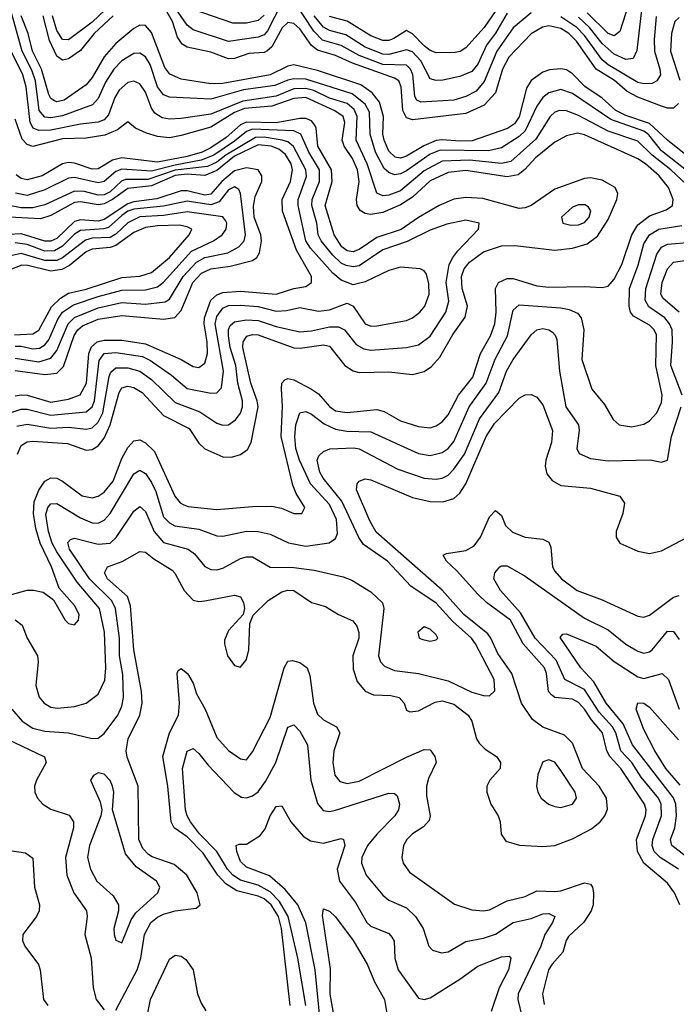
# Model space of a CAD drawing. Header units: inches. Extents: x 1308407 to 1441228, y 959628 to 1036311.
# Tile 173 of 256: x 1314765 to 1316980, y 1023374 to 1026696. Entities that reach past the tile are written whole.
import ezdxf

# ---------------------------------------------------------------- set-up
doc = ezdxf.new("R2010")
doc.units = ezdxf.units.IN
doc.header["$MEASUREMENT"] = 0
doc.layers.add('B3012', color=7, linetype='Continuous')

msp = doc.modelspace()

# ---------------------------------------------------------------- linework, layer by layer
at = {"layer": 'B3012', "color": 5}
for points, elevation in [([(1316850, 1026846.5), (1316790, 1026656.8), (1316770, 1026642.4), (1316750, 1026650.3), (1316679.8, 1026719.8)], 2720), ([(1317030, 1026175.7), (1316930, 1026253.7), (1316887.5, 1026307.5), (1316870, 1026320.6), (1316759.4, 1026359.4), (1316630, 1026447.2), (1316590, 1026460.4), (1316550.3, 1026449.7), (1316530, 1026433.7), (1316510, 1026405.2), (1316470, 1026321.7), (1316450, 1026302.7), (1316390, 1026263.6), (1316346, 1026254), (1316184, 1026255.9), (1316150, 1026242.3), (1316070, 1026186.4), (1316050, 1026176.1), (1316030, 1026172.5), (1316010, 1026180.5), (1315994.8, 1026194.8), (1315965.9, 1026250), (1315946.9, 1026310), (1315944.7, 1026384.7), (1315930, 1026411.7), (1315886.6, 1026446.6), (1315730, 1026495.5), (1315690, 1026496.8), (1315670, 1026492.8), (1315625.5, 1026474.5), (1315520.1, 1026459.9), (1315410, 1026427.8), (1315270, 1026434.5), (1315250, 1026442.8), (1315230, 1026469.9), (1315204.8, 1026544.8), (1315190, 1026571.3), (1315170, 1026583.2), (1315150, 1026581.9), (1315110, 1026557.4), (1315083.3, 1026530), (1315054.4, 1026485.6), (1315029.8, 1026430.2), (1315010.6, 1026409.4), (1314910, 1026372.1), (1314870, 1026365.6), (1314850, 1026367.7), (1314830.4, 1026390.4), (1314818.7, 1026490), (1314805.9, 1026525.8), (1314773.4, 1026590), (1314712.7, 1026810)], 2840), ([(1315650, 1026753.9), (1315601.2, 1026658.8), (1315590, 1026645.6), (1315570, 1026637.4), (1315470, 1026623), (1315350, 1026662.8), (1315330, 1026678.2), (1315267.3, 1026770)], 2760), ([(1316490, 1026719.3), (1316430, 1026669.1), (1316375, 1026590), (1316331.7, 1026488.3), (1316304.5, 1026455.5), (1316270, 1026436.9), (1316230, 1026425.4), (1316118.2, 1026418.2), (1316104.8, 1026424.8), (1316097.8, 1026437.8), (1316091.2, 1026511.2), (1316083.9, 1026530), (1316070, 1026543.1), (1315990, 1026544.9), (1315910, 1026575.6), (1315850, 1026608.9), (1315787.1, 1026627.1), (1315757.2, 1026657.2), (1315690, 1026760.3)], 2760), ([(1316395.6, 1026764.4), (1316331.9, 1026670), (1316270, 1026601.6), (1316250.7, 1026589.3), (1316233.7, 1026586.3), (1316170, 1026585.2), (1316150, 1026593), (1316130, 1026607.7), (1316090, 1026649.2), (1316070, 1026659.9), (1316027.3, 1026632.7), (1316010, 1026626.4), (1315990, 1026626.4), (1315950, 1026642.1), (1315870, 1026691.4), (1315810, 1026707)], 2720), ([(1317030, 1026225.7), (1316950, 1026289.9), (1316890, 1026345.7), (1316810, 1026372.9), (1316775.7, 1026390), (1316730, 1026432.1), (1316670.9, 1026470.9), (1316630, 1026514.3), (1316610, 1026526.9), (1316590, 1026531.2), (1316552.4, 1026527.6), (1316530, 1026519.9), (1316490, 1026491.8), (1316474.5, 1026465.5), (1316450, 1026369), (1316434.7, 1026345.3), (1316410.8, 1026329.2), (1316291.8, 1026288.2), (1316250, 1026286.1), (1316190, 1026291.6), (1316170, 1026288.5), (1316128.7, 1026271.3), (1316070, 1026235.5), (1316050, 1026228.8), (1316032.1, 1026232.1), (1316010, 1026252.6), (1315994.1, 1026290), (1315990.4, 1026310.4), (1315991.9, 1026370), (1315978.7, 1026418.7), (1315953.8, 1026450), (1315916.4, 1026476.4), (1315770, 1026524.6), (1315690, 1026544.6), (1315670, 1026540.1), (1315610, 1026510.3), (1315450, 1026481.3), (1315410, 1026480.2), (1315310, 1026495.5), (1315272.2, 1026512.2), (1315254.7, 1026534.7), (1315210, 1026653.3), (1315190, 1026677.3), (1315170, 1026677.7), (1315150, 1026667.3), (1315090, 1026615.9), (1315050, 1026570.6), (1315010, 1026501.9), (1314990, 1026476.8), (1314914.9, 1026425.1), (1314890, 1026419.6), (1314882.5, 1026422.5), (1314870, 1026430.9), (1314863.9, 1026443.9), (1314838.6, 1026530), (1314808.3, 1026590), (1314794, 1026650), (1314770.3, 1026710)], 2820), ([(1315080.2, 1026710), (1315016.8, 1026650), (1314970, 1026592.6), (1314930, 1026564.5), (1314910, 1026560.3), (1314890, 1026573.5), (1314866.1, 1026626.1), (1314844.9, 1026710)], 2780), ([(1315054, 1026730), (1315010, 1026688), (1314930, 1026628.5), (1314910, 1026629.9), (1314890, 1026660.2), (1314875.6, 1026710)], 2760), ([(1316986.8, 1026413.2), (1316970, 1026397.7), (1316950, 1026397.9), (1316930, 1026404.5), (1316850, 1026435.6), (1316814.7, 1026454.7), (1316771.3, 1026491.3), (1316710, 1026529.7), (1316643.6, 1026623.6), (1316617.1, 1026650), (1316590, 1026666.2), (1316550, 1026675.5), (1316528.2, 1026671.8), (1316490, 1026649.2), (1316414.9, 1026570), (1316393.8, 1026530), (1316370.2, 1026449.8), (1316332.4, 1026407.6), (1316270, 1026379.6), (1316090, 1026358.4), (1316070, 1026365.1), (1316057.1, 1026390), (1316052.4, 1026470), (1316044, 1026490), (1316030, 1026499.4), (1315887.6, 1026550), (1315830, 1026575.7), (1315770, 1026594.1), (1315749.6, 1026609.6), (1315710, 1026665.8), (1315690, 1026683.3), (1315670, 1026687.2), (1315651, 1026669), (1315615.3, 1026604.7), (1315598.5, 1026590), (1315590, 1026585.8), (1315537.7, 1026582.3), (1315490, 1026565.1), (1315470, 1026564.5), (1315410, 1026586.5), (1315330, 1026603.6), (1315313.5, 1026613.5), (1315297.1, 1026637.1), (1315280.7, 1026690), (1315258.3, 1026730)], 2780), ([(1315590, 1026712), (1315570, 1026693.4), (1315530, 1026684.8), (1315484.3, 1026684.3), (1315350, 1026731.2)], 2740), ([(1316410, 1026718.2), (1316370, 1026650.6), (1316339.8, 1026610), (1316310, 1026546.2), (1316290, 1026521.9), (1316250, 1026504.9), (1316192.6, 1026492.6), (1316170, 1026491.6), (1316150, 1026497.2), (1316118.1, 1026558.1), (1316090, 1026588.1), (1316070, 1026594.3), (1316010, 1026578.6), (1315990, 1026580.5), (1315930, 1026603.9), (1315864.9, 1026644.9), (1315810, 1026660.3), (1315790, 1026670.9), (1315758.1, 1026710)], 2740), ([(1316912.3, 1026707.7), (1316905.6, 1026630), (1316906.9, 1026590), (1316924.5, 1026530), (1316926.2, 1026510), (1316914.2, 1026490), (1316898.3, 1026481.7), (1316870, 1026479.9), (1316850, 1026484.8), (1316750, 1026543.7), (1316730, 1026560.5), (1316670, 1026642.8), (1316644.2, 1026670), (1316590, 1026706.3)], 2760), ([(1316862.7, 1026730), (1316847.1, 1026592.9), (1316834.4, 1026565.6), (1316810, 1026561.8), (1316770, 1026580.6), (1316730, 1026615.9), (1316686.9, 1026670), (1316650, 1026704.7)], 2740), ([(1316990, 1026703.6), (1316975, 1026690), (1316963.5, 1026650), (1316960.8, 1026590), (1316992.1, 1026492.1)], 2780), ([(1317050, 1026106.1), (1316961, 1026190), (1316898.9, 1026238.9), (1316850, 1026286.4), (1316750, 1026320.5), (1316650, 1026373.3), (1316610, 1026389.5), (1316586.5, 1026390), (1316570, 1026383.9), (1316554.3, 1026370), (1316506.3, 1026293.7), (1316422.4, 1026217.6), (1316390, 1026211.5), (1316282.9, 1026222.9), (1316190, 1026219), (1316130, 1026186.9), (1316050, 1026118.9), (1316010, 1026104.2), (1315990, 1026101.9), (1315970, 1026111.5), (1315937.6, 1026210), (1315900.3, 1026290), (1315903.4, 1026370), (1315893.4, 1026393.4), (1315870, 1026414.1), (1315810, 1026431.8), (1315757.3, 1026457.3), (1315730, 1026464.8), (1315690, 1026463.6), (1315630, 1026438.5), (1315518.1, 1026421.9), (1315410, 1026378.1), (1315310, 1026362.8), (1315270, 1026361.2), (1315245.7, 1026365.7), (1315221.5, 1026381.5), (1315210, 1026398.3), (1315190, 1026451.9), (1315170, 1026480.1), (1315150, 1026489), (1315130, 1026484.3), (1315100.8, 1026459.2), (1315085.9, 1026434.1), (1315065.1, 1026374.9), (1315050, 1026359), (1315030, 1026350.5), (1314970, 1026344.3), (1314870, 1026324.1), (1314830, 1026322.1), (1314810.9, 1026330.9), (1314800.1, 1026350), (1314787.2, 1026470), (1314775.7, 1026510), (1314730, 1026603.9)], 2860), ([(1314730, 1024754.8), (1314790, 1024772), (1314812.1, 1024772.1), (1314844.6, 1024764.6), (1314878.9, 1024738.9), (1314918.9, 1024670), (1314930, 1024659.6), (1314950, 1024654.9), (1314963.1, 1024670), (1314965.8, 1024690), (1314950, 1024719.8), (1314898.9, 1024778.9), (1314872, 1024850), (1314834.4, 1024930), (1314820.2, 1024980.2), (1314812.4, 1025030), (1314814, 1025070), (1314830, 1025109.1), (1314850, 1025139.4), (1314870, 1025150.4), (1314890, 1025149.3), (1314910, 1025139.5), (1314975.9, 1025090), (1315010, 1025082.7), (1315030, 1025088.7), (1315050, 1025101.8), (1315080.7, 1025139.3), (1315110, 1025215.6), (1315130, 1025253.5), (1315150, 1025275.4), (1315170, 1025278.9), (1315190, 1025269.2), (1315220, 1025240), (1315289, 1025089), (1315306.6, 1025066.6), (1315319, 1025059), (1315333.4, 1025053.4), (1315430, 1025043.6), (1315550, 1025054.3), (1315615.3, 1025055.3), (1315648.7, 1025048.7), (1315690, 1025030.2), (1315717, 1025030), (1315727.4, 1025050), (1315697.8, 1025097.8), (1315686.4, 1025126.4), (1315647.4, 1025290), (1315652.2, 1025392.2), (1315648.7, 1025451.3), (1315649.9, 1025470.1), (1315659.1, 1025480.9), (1315670, 1025486), (1315690, 1025481.1), (1315750, 1025450.1), (1315773.5, 1025433.5), (1315810, 1025391.4), (1315830, 1025377.1), (1315870, 1025371.5), (1315970, 1025381.6), (1315994.8, 1025374.8), (1316050, 1025342.8), (1316110, 1025323.8), (1316150, 1025319.9), (1316170, 1025326), (1316190, 1025340.1), (1316210, 1025363.3), (1316245.4, 1025430), (1316293.7, 1025490), (1316319.6, 1025570), (1316353, 1025630), (1316367.6, 1025670), (1316372.7, 1025710), (1316369.9, 1025790), (1316380.8, 1025810), (1316410, 1025823.1), (1316430, 1025823.3), (1316510, 1025799), (1316550, 1025794.1), (1316670, 1025796.7), (1316730, 1025792.4), (1316750, 1025797.5), (1316770, 1025820.5), (1316796.5, 1025870), (1316829.8, 1025970.2), (1316850, 1026004.1), (1316890, 1026034.9), (1316945.4, 1026054.6), (1316966.9, 1026070), (1316969.9, 1026090), (1316953.8, 1026130), (1316922.1, 1026170), (1316876.2, 1026210), (1316850, 1026226.7), (1316670, 1026308.3), (1316646.2, 1026313.8), (1316610, 1026304.7), (1316570, 1026282.8), (1316505.5, 1026230), (1316469.1, 1026190.9), (1316446.5, 1026173.5), (1316410, 1026166.3), (1316270, 1026187.4), (1316210, 1026181), (1316150, 1026152.4), (1316090, 1026097.6), (1316050, 1026071.8), (1315990, 1026045.6), (1315950, 1026039), (1315930, 1026042.2), (1315913.2, 1026053.2), (1315903.6, 1026070), (1315901.6, 1026090), (1315910.4, 1026150), (1315904.3, 1026190), (1315887.6, 1026227.6), (1315859.6, 1026270), (1315853.1, 1026290), (1315861.8, 1026350), (1315855.8, 1026370), (1315828.4, 1026388.4), (1315730, 1026434.1), (1315690, 1026430.3), (1315615.6, 1026404.4), (1315523.3, 1026396.7), (1315490, 1026383.1), (1315410, 1026333.6), (1315310, 1026305.2), (1315270, 1026298.2), (1315230, 1026302.8), (1315193.3, 1026313.3), (1315155.6, 1026330), (1315130, 1026351.8), (1315095.5, 1026324.5), (1315052.9, 1026307.1), (1314990, 1026296.6), (1314910, 1026294.7), (1314810, 1026268.8), (1314790, 1026275.3), (1314773.4, 1026293.4), (1314750, 1026360.3)], 2880), ([(1314757.9, 1025230), (1314770, 1025260.1), (1314790, 1025272), (1314810, 1025274.4), (1314926.1, 1025266.1), (1314990, 1025244.3), (1315010, 1025246), (1315030, 1025258.8), (1315050, 1025284.4), (1315070, 1025329.5), (1315101.1, 1025438.9), (1315110, 1025453.9), (1315130, 1025459.7), (1315150, 1025455.2), (1315178.6, 1025438.6), (1315250, 1025360.9), (1315337, 1025317), (1315370, 1025267.4), (1315390, 1025248), (1315450, 1025221.7), (1315479.4, 1025220.6), (1315510, 1025229.1), (1315533.7, 1025246.3), (1315546.3, 1025270), (1315569.3, 1025390), (1315566.5, 1025410), (1315544.7, 1025470), (1315518, 1025590), (1315518.9, 1025610), (1315531.5, 1025628.5), (1315550, 1025634.5), (1315570, 1025633.4), (1315690, 1025589.8), (1315711.5, 1025588.5), (1315790, 1025599.4), (1315810, 1025595.2), (1315862, 1025530), (1315890, 1025512.2), (1315910, 1025506.2), (1316010, 1025508), (1316090, 1025499.7), (1316130, 1025509.1), (1316154.2, 1025525.8), (1316182, 1025558), (1316226.3, 1025633.7), (1316267.8, 1025692.2), (1316275.5, 1025730), (1316258.2, 1025790), (1316255.3, 1025830), (1316264.7, 1025855.3), (1316282, 1025878), (1316330, 1025913.1), (1316390, 1025933.8), (1316435.1, 1025935.1), (1316570, 1025919.2), (1316630, 1025925.9), (1316679.6, 1025940.4), (1316714.4, 1025965.6), (1316750, 1026022.7), (1316779.6, 1026090), (1316782.3, 1026110), (1316773.7, 1026130), (1316730, 1026155), (1316690, 1026162.9), (1316670, 1026160.9), (1316570, 1026124.8), (1316490, 1026069.5), (1316470, 1026061.4), (1316450, 1026059.6), (1316327.1, 1026092.9), (1316270, 1026096.3), (1316230, 1026091.2), (1316180.6, 1026070), (1316110, 1026029.4), (1316052, 1025988), (1315970, 1025961.1), (1315910, 1025920.7), (1315890, 1025913), (1315870, 1025916.3), (1315852, 1025930), (1315826.1, 1025970), (1315795.7, 1026070), (1315819.7, 1026150), (1315817.3, 1026190), (1315770.4, 1026270), (1315765.6, 1026330), (1315760.4, 1026340.4), (1315750, 1026354.9), (1315730, 1026363.6), (1315710, 1026363.6), (1315630, 1026348.1), (1315530, 1026350.8), (1315510, 1026341.2), (1315461.4, 1026298.6), (1315410, 1026264.1), (1315381.2, 1026250), (1315330, 1026234.9), (1315230, 1026215.6), (1315110, 1026230.7), (1315078, 1026222), (1315030, 1026193.6), (1315010, 1026192.3), (1314950, 1026212.8), (1314930, 1026214.5), (1314910, 1026209.9), (1314840.8, 1026170), (1314790, 1026155.9), (1314770, 1026160.1), (1314753.5, 1026173.5)], 2920), ([(1314755.3, 1025324.7), (1314790, 1025332.1), (1314870, 1025318.1), (1314930, 1025321.2), (1314990, 1025314.5), (1315010, 1025319.9), (1315030, 1025338.7), (1315045.7, 1025370), (1315066.9, 1025493.1), (1315072.6, 1025507.4), (1315090, 1025521.9), (1315130, 1025521.4), (1315170, 1025510.9), (1315210, 1025482.7), (1315290, 1025404.6), (1315373, 1025373), (1315430, 1025335.1), (1315450, 1025327.8), (1315470, 1025329.5), (1315493.4, 1025346.6), (1315510, 1025368.8), (1315517.2, 1025390), (1315517.3, 1025410), (1315501.2, 1025470), (1315494.4, 1025530), (1315474.9, 1025590), (1315469.2, 1025630), (1315469.3, 1025650.7), (1315475.2, 1025664.8), (1315490, 1025677.2), (1315530, 1025683.5), (1315570, 1025681.7), (1315630, 1025661.4), (1315710, 1025642.7), (1315750, 1025646.4), (1315810, 1025660.6), (1315840.5, 1025660.5), (1315860.8, 1025650), (1315900.2, 1025600.2), (1315926.4, 1025586.4), (1315950, 1025581.8), (1316070, 1025590.1), (1316110, 1025599.8), (1316150, 1025629), (1316203, 1025710), (1316213.2, 1025746.8), (1316204.1, 1025810), (1316214.4, 1025870), (1316225.7, 1025894.3), (1316243, 1025917), (1316312.8, 1025990), (1316315.4, 1026010), (1316270, 1026019.9), (1316206.5, 1026006.5), (1316150, 1025985.8), (1316072.2, 1025947.8), (1315990, 1025920.1), (1315910, 1025866.3), (1315890, 1025862.3), (1315866.6, 1025866.6), (1315850, 1025875.2), (1315822, 1025902), (1315781.8, 1025950), (1315772.3, 1025970), (1315767.4, 1026010), (1315750.6, 1026070), (1315752.3, 1026090), (1315777, 1026150), (1315776, 1026190), (1315740.3, 1026250), (1315713.7, 1026310), (1315690, 1026321.3), (1315550, 1026326.8), (1315530, 1026319.5), (1315490, 1026286.1), (1315420.1, 1026239.9), (1315377.8, 1026222.2), (1315290, 1026206), (1315210, 1026185), (1315110, 1026192.2), (1315090, 1026184.3), (1315050, 1026150.2), (1315030, 1026145.7), (1314950, 1026163.6), (1314930, 1026161.9), (1314850, 1026121.9), (1314790, 1026103.3), (1314750.6, 1026110.6)], 2940), ([(1314730, 1025368.4), (1314770, 1025381.8), (1314790, 1025382.1), (1314870, 1025361.9), (1314990, 1025373.7), (1315009.3, 1025390.7), (1315017.8, 1025410), (1315033.8, 1025546.2), (1315050.2, 1025569.8), (1315090, 1025573.7), (1315179.5, 1025559.5), (1315206.5, 1025546.5), (1315276.8, 1025496.8), (1315330, 1025451.9), (1315410, 1025436.5), (1315430, 1025437), (1315445.5, 1025454.5), (1315452.9, 1025510), (1315425, 1025670), (1315430, 1025695), (1315450, 1025722.8), (1315470, 1025731.6), (1315510, 1025733.2), (1315570, 1025728.4), (1315630, 1025713.4), (1315664.8, 1025715.2), (1315710, 1025724.8), (1315772.8, 1025712.8), (1315810, 1025717.9), (1315870, 1025740.5), (1315890, 1025729.4), (1315930, 1025670.2), (1315950, 1025662.2), (1315970, 1025663.6), (1316070, 1025681.8), (1316090, 1025690.1), (1316115.2, 1025710), (1316132.3, 1025730), (1316146.5, 1025770), (1316145.4, 1025805.4), (1316137.3, 1025837.3), (1316130, 1025848.7), (1316115.7, 1025855.7), (1316050, 1025861), (1316010, 1025850.4), (1315930, 1025811.5), (1315890, 1025801.9), (1315850, 1025817.4), (1315820.9, 1025840.9), (1315746, 1025926), (1315730.5, 1025950), (1315704.8, 1026070), (1315704.6, 1026090), (1315732.1, 1026167.9), (1315730.9, 1026190), (1315688.7, 1026268.7), (1315670, 1026283.8), (1315650.4, 1026290.4), (1315590, 1026300.4), (1315560.8, 1026299.2), (1315460.1, 1026239.9), (1315430, 1026216.1), (1315398.4, 1026201.6), (1315290, 1026188.5), (1315197.1, 1026157.1), (1315122.6, 1026157.4), (1315108.2, 1026151.8), (1315070, 1026115.4), (1315050, 1026105.1), (1315030, 1026104.1), (1314983.3, 1026116.7), (1314950, 1026118.1), (1314850, 1026072.1), (1314810, 1026061.1), (1314770, 1026061.8), (1314729.4, 1026070)], 2960), ([(1314750, 1025426.8), (1314770, 1025430.9), (1314790, 1025429.1), (1314870, 1025406.4), (1314930, 1025415.7), (1314969.5, 1025430.5), (1314990.1, 1025469.9), (1314998.1, 1025570), (1315007, 1025593), (1315027.1, 1025610), (1315050, 1025615.6), (1315110, 1025615), (1315190, 1025603.2), (1315309.6, 1025549.6), (1315350, 1025526.1), (1315370, 1025523.3), (1315390, 1025537.1), (1315398.3, 1025570), (1315397.5, 1025610), (1315387.1, 1025670), (1315388.8, 1025690), (1315410, 1025749.6), (1315430, 1025768.6), (1315450, 1025775.7), (1315510, 1025781), (1315630, 1025770.3), (1315690, 1025789.2), (1315730, 1025795.8), (1315749.9, 1025810), (1315749, 1025830), (1315699.2, 1025919.2), (1315651.7, 1026050), (1315651, 1026090), (1315678.4, 1026150), (1315685.1, 1026190), (1315680.5, 1026210), (1315661.3, 1026241.3), (1315639.1, 1026259.1), (1315613.5, 1026270), (1315570, 1026274.1), (1315490, 1026236.3), (1315430, 1026188.1), (1315390, 1026170.7), (1315330, 1026174.7), (1315290, 1026170.4), (1315210, 1026135.5), (1315130, 1026126.8), (1315078.4, 1026090), (1315050, 1026075.7), (1315030, 1026071.9), (1314970, 1026082.1), (1314950, 1026079.3), (1314870, 1026035.8), (1314835.7, 1026024.3), (1314730, 1026030.3)], 2980), ([(1314750, 1025513.1), (1314850, 1025499.6), (1314890, 1025503.9), (1314913.3, 1025526.7), (1314948.7, 1025631.3), (1314960.9, 1025650), (1314976.8, 1025663.2), (1315030, 1025685.6), (1315110, 1025698.7), (1315250, 1025686.4), (1315288.2, 1025691.8), (1315310, 1025715.2), (1315349.7, 1025810), (1315378.7, 1025841.3), (1315410, 1025856.1), (1315475, 1025865), (1315550, 1025884.3), (1315565.6, 1025894.4), (1315574.3, 1025910), (1315580.8, 1025950), (1315578.1, 1025970), (1315555.9, 1026030), (1315553.5, 1026066.5), (1315559.9, 1026100.1), (1315581.5, 1026150), (1315582.5, 1026170), (1315570, 1026189.9), (1315530, 1026196.8), (1315490, 1026186.8), (1315446.6, 1026150), (1315410, 1026107.8), (1315390, 1026104.2), (1315330, 1026118.6), (1315310, 1026118.7), (1315228.3, 1026091.7), (1315150, 1026082.1), (1315130, 1026075.4), (1315050, 1026022.4), (1315030, 1026017.2), (1314970, 1026020.9), (1314950, 1026015.1), (1314890, 1025957.8), (1314870, 1025949.2), (1314850, 1025949.1), (1314770, 1025974.3), (1314728.7, 1025971.3)], 3020), ([(1314750, 1025554.3), (1314830, 1025542.1), (1314870, 1025554.3), (1314890, 1025580.1), (1314928.7, 1025670), (1314950, 1025691.6), (1315030, 1025724), (1315110, 1025741.7), (1315190, 1025736.1), (1315255.6, 1025744.4), (1315270, 1025753.1), (1315316.9, 1025830), (1315361.6, 1025878.4), (1315390, 1025894), (1315467.6, 1025910), (1315503.9, 1025930), (1315522.1, 1025950), (1315526.7, 1025970), (1315510.2, 1026110.2), (1315504, 1026124), (1315490, 1026132.3), (1315470, 1026122.4), (1315437.8, 1026082.2), (1315410, 1026071.8), (1315330, 1026084.2), (1315250, 1026067.1), (1315150, 1026057.7), (1315130, 1026050.4), (1315110, 1026036), (1315064.5, 1025995.5), (1315049.6, 1025990.4), (1314970, 1025985.1), (1314950, 1025972.3), (1314910, 1025932.8), (1314883, 1025917), (1314850, 1025915.4), (1314790, 1025937.9), (1314750, 1025944)], 3040), ([(1314750, 1025594.5), (1314770, 1025594.8), (1314810, 1025585.5), (1314832, 1025588), (1314850, 1025599.3), (1314863.6, 1025616.4), (1314893.8, 1025686.2), (1314909.7, 1025710), (1314946.2, 1025733.8), (1315030, 1025762.6), (1315110, 1025783.8), (1315190, 1025785.4), (1315230, 1025795.1), (1315250, 1025810.4), (1315344.7, 1025915.3), (1315419.2, 1025950), (1315448.3, 1025970), (1315461.3, 1025990), (1315463.4, 1026010), (1315459.4, 1026019.4), (1315450, 1026031), (1315330, 1026047.7), (1315250, 1026036.2), (1315170, 1026031.4), (1315130, 1026011.5), (1315090, 1025972.5), (1315070, 1025962.1), (1315010, 1025959), (1314986.9, 1025953.1), (1314910, 1025893.5), (1314890, 1025883.4), (1314850, 1025883.8), (1314770, 1025907.1), (1314730, 1025898.4)], 3060), ([(1314747.4, 1025632.6), (1314810, 1025636.4), (1314830, 1025648.6), (1314872.6, 1025727.4), (1314903.3, 1025756.7), (1314930, 1025773.3), (1314990, 1025787.5), (1315110, 1025826.3), (1315170, 1025831.4), (1315210, 1025842.9), (1315270, 1025893.6), (1315337.3, 1025970), (1315345.5, 1025990), (1315330, 1025998.1), (1315302.8, 1026002.8), (1315230, 1026001), (1315190, 1025995.4), (1315150, 1025978.3), (1315090, 1025934.3), (1315070, 1025927.5), (1315010, 1025922.3), (1314990, 1025913.4), (1314932.8, 1025867.2), (1314906.9, 1025853.1), (1314870, 1025848.3), (1314792.6, 1025867.4), (1314772.1, 1025867.9), (1314726.5, 1025850)], 3080), ([(1314750, 1024671.4), (1314773.1, 1024653.1), (1314790.8, 1024610), (1314825.5, 1024550), (1314827.7, 1024530), (1314819.3, 1024450), (1314831, 1024411), (1314847.8, 1024390), (1314870, 1024376.6), (1314892.9, 1024372.9), (1314950, 1024379.2), (1314990, 1024390.6), (1315030, 1024420.5), (1315051.9, 1024468.1), (1315056.3, 1024510), (1315051.2, 1024630), (1315034.7, 1024710), (1314959, 1024799), (1314890, 1024900.8), (1314874.9, 1024930), (1314862.1, 1024970), (1314853.6, 1025026.4), (1314859.9, 1025050), (1314870, 1025062.5), (1314890, 1025064.2), (1314970, 1025015.3), (1315010, 1024999.1), (1315030, 1024997.7), (1315050, 1025007.7), (1315070, 1025030.1), (1315150, 1025164.3), (1315170, 1025176), (1315190, 1025164.7), (1315210, 1025134.4), (1315224.1, 1025104.1), (1315250, 1025018.7), (1315270, 1024998.7), (1315289.1, 1024989.1), (1315370, 1024977.4), (1315430, 1024955.2), (1315450, 1024953.3), (1315530, 1024970.9), (1315570, 1024969.3), (1315610, 1024960.8), (1315671.7, 1024931.7), (1315730, 1024919.7), (1315809, 1024931), (1315830, 1024945.4), (1315836.8, 1024963.2), (1315833.7, 1025010), (1315810, 1025060.8), (1315746.6, 1025130), (1315709.1, 1025210), (1315697.2, 1025250), (1315693.7, 1025290), (1315696.5, 1025330), (1315709.9, 1025370.1), (1315730, 1025374.4), (1315750, 1025365.4), (1315792.6, 1025332.6), (1315830, 1025314.3), (1315868.2, 1025308.2), (1315950, 1025306), (1316110, 1025232.8), (1316150, 1025225.9), (1316190, 1025235.6), (1316210, 1025249.1), (1316230, 1025273.2), (1316281.8, 1025390), (1316338.8, 1025470), (1316368.8, 1025551.2), (1316410.3, 1025630), (1316430, 1025715.8), (1316450, 1025734), (1316590, 1025724.3), (1316618.9, 1025718.9), (1316646.3, 1025706.3), (1316658.7, 1025690), (1316668.1, 1025650), (1316661.5, 1025550), (1316694.6, 1025450), (1316737.9, 1025397.9), (1316767.2, 1025347.2), (1316787.4, 1025330), (1316830, 1025323.2), (1316870, 1025331.4), (1316890, 1025342.6), (1316914.8, 1025370), (1316930, 1025405.3), (1316931.9, 1025430), (1316911.3, 1025530), (1316912.9, 1025632.9), (1316905.7, 1025650), (1316890, 1025666), (1316835.8, 1025695.8), (1316826, 1025710), (1316820.6, 1025730), (1316822.2, 1025790), (1316851.8, 1025868.2), (1316870, 1025939.8), (1316889.6, 1025970.4), (1316920.6, 1025990), (1316998.5, 1026001.5)], 2860), ([(1316999.2, 1025430), (1316961.9, 1025530), (1316967.5, 1025610), (1316965.5, 1025650), (1316957.3, 1025670), (1316941.4, 1025690), (1316887.8, 1025727.8), (1316874.8, 1025750), (1316877.1, 1025790), (1316914.4, 1025905.6), (1316930, 1025928.8), (1316950, 1025939.6), (1317110, 1025953)], 2840), ([(1316989.5, 1025709.5), (1316936, 1025756), (1316928.3, 1025770), (1316931.8, 1025810), (1316950, 1025855.3), (1316970, 1025878.6), (1317090, 1025896.3)], 2820), ([(1314739, 1024370), (1314774, 1024330), (1314810, 1024305.7), (1314850, 1024295.3), (1314929.7, 1024289.7), (1315010, 1024271.1), (1315030, 1024272.3), (1315050, 1024287.9), (1315096.4, 1024350), (1315110, 1024380.3), (1315115.9, 1024410), (1315112.6, 1024487.4), (1315102.4, 1024550), (1315101.8, 1024610), (1315088.4, 1024710), (1315075.5, 1024735.5), (1315000.6, 1024810), (1314933.2, 1024910), (1314927.6, 1024932.4), (1314936.9, 1024943.1), (1314950, 1024947.3), (1315030, 1024927.2), (1315070, 1024929.7), (1315091.2, 1024948.8), (1315150, 1025038.1), (1315170, 1025053.5), (1315190, 1025036.9), (1315218.5, 1024970), (1315250, 1024932.8), (1315334, 1024910), (1315354.7, 1024894.7), (1315390, 1024850.9), (1315410, 1024841.4), (1315430, 1024839.8), (1315450, 1024845.4), (1315510, 1024878.6), (1315530, 1024884.5), (1315550, 1024883.8), (1315610, 1024849.6), (1315690, 1024848.6), (1315759, 1024839), (1315856.4, 1024816.4), (1315885, 1024805), (1315950, 1024765.6), (1315989, 1024729), (1315994, 1024710), (1315975.4, 1024550), (1315982.4, 1024530), (1315995.4, 1024515.4), (1316030, 1024500.5), (1316110.9, 1024490.9), (1316210, 1024465.4), (1316290, 1024428), (1316330, 1024415.9), (1316350, 1024415), (1316367.6, 1024432.4), (1316365.3, 1024470), (1316303.1, 1024590), (1316288.7, 1024610), (1316226.2, 1024666.2), (1316170, 1024727.7), (1316084.7, 1024784.7), (1316006.2, 1024870), (1315925.3, 1024925.3), (1315908.9, 1024948.9), (1315852, 1025072), (1315789.2, 1025149.2), (1315777.4, 1025170), (1315769.1, 1025210), (1315774.8, 1025225.2), (1315790, 1025239.8), (1315811.7, 1025248.3), (1315891.9, 1025251.9), (1315910, 1025248.2), (1316040.4, 1025180.4), (1316129.5, 1025149.5), (1316170, 1025145.8), (1316190, 1025149.4), (1316210, 1025159.9), (1316230, 1025179.4), (1316265.4, 1025230), (1316316.7, 1025350), (1316381, 1025439), (1316407.3, 1025510), (1316429.9, 1025550), (1316490, 1025633.2), (1316510, 1025649.5), (1316530, 1025654), (1316550, 1025650.5), (1316562.1, 1025642.1), (1316571.9, 1025631.9), (1316577.1, 1025617.1), (1316586, 1025510), (1316607.1, 1025390), (1316650.6, 1025330), (1316652, 1025310), (1316643.9, 1025250), (1316652.5, 1025232.5), (1316690, 1025215.6), (1316750, 1025207.9), (1316891.6, 1025211.6), (1316930, 1025203.7), (1316949.7, 1025210.3), (1316963.7, 1025290), (1316996.8, 1025390)], 2840), ([(1315090, 1023354), (1315162, 1023490), (1315173.9, 1023530), (1315185.9, 1023610), (1315208, 1023650), (1315230, 1023668.7), (1315250, 1023678.2), (1315290, 1023689.4), (1315361, 1023699), (1315374.4, 1023710), (1315363.9, 1023750), (1315329.1, 1023810), (1315286.3, 1023846.3), (1315212, 1023872), (1315200, 1023880), (1315180.5, 1023900.5), (1315167.2, 1023930), (1315165.4, 1024110), (1315127.6, 1024207.6), (1315124.2, 1024230), (1315131.5, 1024270), (1315170.3, 1024350), (1315178.3, 1024390), (1315176.2, 1024430), (1315150.4, 1024570), (1315139, 1024719), (1315128.6, 1024750), (1315061.7, 1024810), (1315051.3, 1024830), (1315061.7, 1024850), (1315111.2, 1024868.8), (1315170, 1024902), (1315190, 1024899.8), (1315217.4, 1024877.4), (1315279.6, 1024839.6), (1315289.1, 1024829.1), (1315319.8, 1024770), (1315350, 1024738.3), (1315370, 1024733.4), (1315390, 1024735.2), (1315490, 1024755), (1315510, 1024748.7), (1315520.7, 1024730), (1315523.5, 1024710), (1315519, 1024690), (1315470, 1024635.7), (1315456.6, 1024603.4), (1315455.6, 1024590), (1315466.3, 1024550), (1315490, 1024517.4), (1315510, 1024512), (1315530, 1024538), (1315537.8, 1024570), (1315541.2, 1024658.8), (1315553, 1024687), (1315603.7, 1024736.3), (1315650, 1024766.2), (1315670, 1024771.5), (1315690.3, 1024770), (1315749.7, 1024729.7), (1315797, 1024717), (1315840.2, 1024690), (1315888.4, 1024668.4), (1315902.5, 1024650), (1315909.3, 1024629.3), (1315908.6, 1024610), (1315889.3, 1024550), (1315890, 1024505.5), (1315903.1, 1024463.1), (1315930, 1024430.8), (1315958.9, 1024418.9), (1316016.6, 1024416.6), (1316044.9, 1024410), (1316062.3, 1024390), (1316070, 1024367), (1316080.8, 1024360.8), (1316110, 1024364.9), (1316166.7, 1024393.3), (1316190, 1024398.5), (1316230, 1024387), (1316278, 1024350), (1316290.1, 1024330), (1316306.1, 1024270), (1316315.1, 1024255.1), (1316334.9, 1024234.9), (1316374, 1024210), (1316387.1, 1024190), (1316386, 1024170), (1316351.5, 1024130), (1316340.4, 1024110), (1316340.4, 1024090), (1316354.8, 1024050), (1316379.4, 1024010), (1316386, 1023990), (1316388.7, 1023948.7), (1316405.1, 1023925.1), (1316450.8, 1023910.8), (1316530, 1023906.9), (1316570, 1023909.6), (1316630, 1023932.3), (1316693.7, 1023966.3), (1316723, 1023990), (1316739.1, 1024010), (1316747.6, 1024032.4), (1316744.5, 1024070), (1316720.1, 1024110), (1316663.9, 1024170), (1316630, 1024255.6), (1316602.9, 1024282.9), (1316530, 1024309.6), (1316495.2, 1024335.2), (1316457.3, 1024390), (1316425.6, 1024490), (1316378.1, 1024558.1), (1316354.6, 1024610), (1316343.9, 1024623.9), (1316263.4, 1024690), (1316190, 1024771.1), (1315967.5, 1024967.5), (1315945.9, 1025005.9), (1315901.5, 1025110), (1315903.2, 1025130), (1315910, 1025139), (1315930, 1025146.9), (1315950, 1025144), (1316090, 1025084.7), (1316149.5, 1025070.5), (1316192.3, 1025070), (1316230, 1025080.8), (1316250, 1025099.2), (1316269.7, 1025130.3), (1316339.1, 1025290), (1316366.2, 1025333.8), (1316450, 1025419.8), (1316470, 1025430.3), (1316490, 1025432.2), (1316510, 1025422.6), (1316530, 1025396.8), (1316562.8, 1025310), (1316559.1, 1025270), (1316539.6, 1025210), (1316537.7, 1025190), (1316543.7, 1025163.7), (1316561.5, 1025141.5), (1316590, 1025125.3), (1316690, 1025116), (1316790, 1025089), (1316805.6, 1025065.6), (1316800.1, 1025030), (1316776.6, 1024970), (1316777.1, 1024950), (1316789.2, 1024930), (1316850, 1024903.5), (1316890, 1024894.8), (1316930, 1024904.7), (1317018, 1024950)], 2820), ([(1316991.6, 1023710), (1316973.5, 1023750), (1316950, 1023783), (1316870.7, 1023850), (1316849.1, 1023890), (1316845.6, 1023930), (1316876.1, 1024010), (1316877.8, 1024030), (1316872.9, 1024050), (1316792.8, 1024170), (1316755.4, 1024210), (1316746, 1024230), (1316731.2, 1024290), (1316693.9, 1024333.9), (1316670, 1024370.3), (1316650, 1024393.1), (1316630, 1024403.5), (1316570, 1024409.6), (1316558.6, 1024418.6), (1316549.4, 1024430), (1316542.1, 1024490), (1316535, 1024510), (1316463.5, 1024590), (1316420.6, 1024670), (1316339.9, 1024730), (1316310, 1024757.9), (1316238.5, 1024838.5), (1316204.4, 1024870), (1316193.7, 1024890), (1316204.3, 1024895.7), (1316270, 1024905.5), (1316298.7, 1024921.3), (1316319.2, 1024950), (1316350, 1025019.6), (1316370, 1025040.9), (1316390, 1025023.1), (1316404.2, 1024990), (1316427.1, 1024967.1), (1316470, 1024950.1), (1316530, 1024943.7), (1316550, 1024934), (1316556.4, 1024916.4), (1316562.2, 1024850), (1316570, 1024835.2), (1316592.6, 1024810), (1316645.7, 1024770), (1316730, 1024738.7), (1316850, 1024683.5), (1316870, 1024680.7), (1316890, 1024687.8), (1316970, 1024748.3), (1316990, 1024753.6)], 2780), ([(1316986.8, 1023830), (1316925.3, 1023870), (1316905.3, 1023890), (1316898.7, 1023910), (1316900.5, 1023930), (1316929.7, 1024010), (1316928.9, 1024050), (1316919.5, 1024070), (1316861.1, 1024141.1), (1316829.7, 1024189.7), (1316792.4, 1024230), (1316775.6, 1024290), (1316765.3, 1024310), (1316719.7, 1024359.7), (1316670, 1024435.9), (1316603.8, 1024470), (1316575, 1024535), (1316504.4, 1024610), (1316455, 1024695), (1316387.4, 1024770), (1316364.8, 1024810), (1316367.7, 1024830), (1316385.1, 1024850), (1316390, 1024853.8), (1316410, 1024853.2), (1316470, 1024819.2), (1316670, 1024677.6), (1316750, 1024638.2), (1316810, 1024589.6), (1316850, 1024565.9), (1316870, 1024559.3), (1316890, 1024563.3), (1316898, 1024570), (1316950, 1024633), (1316970, 1024631.8), (1316990, 1024605)], 2760), ([(1317010, 1023874.8), (1316965.1, 1023910), (1316960.9, 1023930), (1316974.7, 1023970), (1316980.9, 1024010), (1316978.2, 1024050), (1316971, 1024071), (1316831.7, 1024250), (1316801.1, 1024321.1), (1316742.9, 1024390), (1316702, 1024462), (1316657.7, 1024510), (1316588.4, 1024611.6), (1316596.9, 1024623.1), (1316610, 1024623.8), (1316710, 1024582.6), (1316770, 1024531.2), (1316850, 1024478.9), (1316870, 1024473.9), (1316932.3, 1024490), (1316953.6, 1024470), (1316989.2, 1024370)], 2740), ([(1315677.9, 1023370), (1315648, 1023630), (1315637.9, 1023670), (1315614, 1023710), (1315590, 1023730), (1315570, 1023739.2), (1315497.4, 1023757.4), (1315460.6, 1023780.6), (1315433.6, 1023810), (1315384.3, 1023884.3), (1315330, 1023939), (1315286.8, 1023970), (1315275.7, 1023990), (1315264.7, 1024110), (1315248.3, 1024210), (1315270.6, 1024290), (1315300.4, 1024350), (1315303.9, 1024390), (1315296.8, 1024490), (1315299.3, 1024500.7), (1315310, 1024507.2), (1315331.3, 1024490), (1315350, 1024457.8), (1315361.4, 1024421.4), (1315390.4, 1024370), (1315430, 1024274.6), (1315470, 1024230.7), (1315510, 1024202.8), (1315530, 1024198.7), (1315550, 1024226), (1315610, 1024341.6), (1315657.2, 1024510), (1315670, 1024532.1), (1315685.9, 1024534.1), (1315710, 1024527.2), (1315735, 1024510), (1315743.9, 1024483.9), (1315755.9, 1024390), (1315770, 1024353.2), (1315790, 1024334.6), (1315833.6, 1024310), (1315844.7, 1024290), (1315825.2, 1024230), (1315821.5, 1024190), (1315827.7, 1024147.7), (1315845.6, 1024125.6), (1315870, 1024119.6), (1315910, 1024127.4), (1316070, 1024208.6), (1316130, 1024234.1), (1316150, 1024233.1), (1316165, 1024210), (1316169.5, 1024190), (1316143.8, 1024136.2), (1316137.1, 1024110), (1316137.3, 1024077.3), (1316149.6, 1024010), (1316145.9, 1023994.1), (1316127.3, 1023972.7), (1316090.2, 1023950), (1316070.9, 1023930), (1316059.8, 1023910), (1316054, 1023870), (1316058.2, 1023850), (1316079.9, 1023819.9), (1316232.2, 1023712.2), (1316290, 1023692.6), (1316330.1, 1023690.1), (1316350, 1023693.2), (1316410, 1023723.3), (1316470, 1023738.3), (1316510, 1023757.5), (1316570, 1023754.4), (1316590, 1023757.1), (1316670, 1023783.8), (1316690, 1023779.8), (1316697.3, 1023770), (1316700.5, 1023750), (1316699.1, 1023710), (1316693.2, 1023690), (1316668.2, 1023651.8), (1316616.7, 1023603.3), (1316608.1, 1023590), (1316597.5, 1023550), (1316560.7, 1023510), (1316549.1, 1023490), (1316529.2, 1023410), (1316534, 1023374)], 2780), ([(1316993.1, 1024113.1), (1316944.1, 1024170), (1316907.8, 1024230), (1316870, 1024301.2), (1316844.8, 1024370), (1316850, 1024391.6), (1316870, 1024390.2), (1316890, 1024376.8), (1316986.8, 1024266.8)], 2720), ([(1315730.9, 1023370), (1315703.6, 1023530), (1315670.4, 1023670), (1315641.6, 1023721.6), (1315610, 1023753.4), (1315570, 1023776.5), (1315510, 1023792.8), (1315483.8, 1023810), (1315466.5, 1023830), (1315429.9, 1023890), (1315371.9, 1023950), (1315341.8, 1023990), (1315329.6, 1024010), (1315324.4, 1024030), (1315314.3, 1024170), (1315330, 1024228.7), (1315350, 1024237.4), (1315370, 1024220.8), (1315401.3, 1024181.3), (1315488.5, 1024088.5), (1315513.5, 1024073.5), (1315530, 1024071.3), (1315550, 1024077.5), (1315570, 1024091.7), (1315594.5, 1024125.5), (1315629.6, 1024190), (1315670, 1024309.1), (1315690, 1024317.3), (1315710, 1024296.2), (1315736.4, 1024250), (1315747.1, 1024130), (1315770, 1024051.3), (1315788.6, 1024028.6), (1315810, 1024024.9), (1315830, 1024028.9), (1316010, 1024086.4), (1316030, 1024085.8), (1316038.1, 1024078.1), (1316046, 1024050), (1316043, 1024030), (1316030.8, 1024010), (1315971.2, 1023950), (1315938.5, 1023910), (1315919.1, 1023870), (1315918.1, 1023850), (1315934, 1023810), (1315990, 1023742), (1316010, 1023725.9), (1316070, 1023700.1), (1316100.8, 1023670), (1316125.8, 1023630), (1316144.9, 1023570), (1316157.2, 1023557.2), (1316187.8, 1023547.8), (1316210, 1023551), (1316270, 1023585.6), (1316330, 1023597.6), (1316370, 1023610.9), (1316430, 1023650.5), (1316490, 1023664), (1316530, 1023679.6), (1316550, 1023680.4), (1316570.1, 1023670.1), (1316562.7, 1023650), (1316536.1, 1023610), (1316523.3, 1023570), (1316446.7, 1023410), (1316444.9, 1023390), (1316460.4, 1023330)], 2760), ([(1314721.6, 1024270), (1314848.9, 1024208.9), (1314854.3, 1024190), (1314821.5, 1024130), (1314815.1, 1024110), (1314815.9, 1024090), (1314825.3, 1024070), (1314843, 1024050), (1314870, 1024032.9), (1314932.2, 1024012.2), (1314946.7, 1023990), (1314946.3, 1023970), (1314919.8, 1023870), (1314924.4, 1023810), (1314947.4, 1023750), (1314990.6, 1023690), (1314992.3, 1023670), (1314985.1, 1023610), (1315006.7, 1023530), (1315012.8, 1023430), (1315023.3, 1023390), (1315050, 1023355.3)], 2820), ([(1315785.3, 1023250), (1315761.7, 1023490), (1315730, 1023648.8), (1315703.1, 1023710), (1315661.1, 1023761.1), (1315607.9, 1023807.9), (1315530, 1023837.3), (1315510, 1023856), (1315497.8, 1023890), (1315495.1, 1023910), (1315505, 1023915), (1315530, 1023915), (1315576.7, 1023943.3), (1315593.5, 1023966.5), (1315610, 1024010.3), (1315630, 1024041.5), (1315650, 1024043.7), (1315680.2, 1023990), (1315721.9, 1023941.9), (1315745.6, 1023925.6), (1315790, 1023918.4), (1315850, 1023934.2), (1315857, 1023930), (1315861.6, 1023910), (1315836.4, 1023830), (1315844.4, 1023790), (1315897.5, 1023717.5), (1315936.2, 1023650), (1315950, 1023637.7), (1316010, 1023613.5), (1316020.8, 1023600.8), (1316027.8, 1023587.8), (1316030.5, 1023530), (1316041.7, 1023490), (1316110, 1023394.4), (1316130, 1023390.2), (1316150, 1023395.9), (1316250, 1023459.4), (1316310, 1023503.4), (1316390, 1023534.4), (1316416.4, 1023536.4), (1316421.3, 1023530), (1316413.5, 1023490), (1316382.7, 1023430), (1316355.7, 1023350)], 2740), ([(1314670, 1023902.6), (1314785.4, 1023885.4), (1314810, 1023867.2), (1314815, 1023770), (1314832.1, 1023710), (1314831.2, 1023690), (1314821.6, 1023670), (1314776.3, 1023610), (1314775, 1023590), (1314782.7, 1023570), (1314828.5, 1023508.5), (1314834.6, 1023490), (1314846.1, 1023390), (1314860.7, 1023370)], 2780), ([(1315836.8, 1023270), (1315812, 1023408), (1315813.5, 1023493.5), (1315786.6, 1023673.4), (1315790, 1023696.3), (1315810, 1023688.8), (1315830, 1023669), (1315890.1, 1023590), (1315936.8, 1023510), (1315961.9, 1023450), (1315995.3, 1023390), (1316009.2, 1023310)], 2720), ([(1315177.9, 1023250), (1315206.9, 1023390), (1315270, 1023526.3), (1315290, 1023540.6), (1315310, 1023536.9), (1315325.4, 1023525.4), (1315350, 1023491), (1315365.1, 1023410), (1315377.9, 1023377.9), (1315392.6, 1023352.6)], 2780)]:
    msp.add_lwpolyline(points, dxfattribs=dict(at, elevation=elevation))
for points, elevation in [([(1316672.2, 1026072.2), (1316650, 1026072), (1316630, 1026064.4), (1316593.1, 1026030), (1316597.1, 1026010), (1316623.7, 1026003.7), (1316650, 1026004.8), (1316670, 1026011.9), (1316686, 1026030), (1316691.3, 1026051.3), (1316684, 1026064)], 2940), ([(1316130, 1024647.8), (1316107.9, 1024630), (1316113, 1024610), (1316124.7, 1024604.7), (1316150, 1024599.6), (1316170, 1024603.7), (1316175.1, 1024610), (1316170, 1024620.9), (1316150, 1024639.7)], 2860), ([(1316550, 1024199.2), (1316530, 1024192.8), (1316513.2, 1024150), (1316508.3, 1024110), (1316512.9, 1024090), (1316524.6, 1024070), (1316548.4, 1024050), (1316570, 1024041.3), (1316590, 1024038.6), (1316630, 1024049.3), (1316643.1, 1024070), (1316638.6, 1024090), (1316590, 1024163.5), (1316570, 1024190.8)], 2840), ([(1315030, 1024155.1), (1315014, 1024146), (1315004.4, 1024130), (1315037.2, 1024057.2), (1315042, 1024030), (1315038.5, 1024010), (1315000.3, 1023910), (1314993.9, 1023870), (1315004.4, 1023830), (1315025.6, 1023790), (1315080, 1023740), (1315098.3, 1023710), (1315098.6, 1023690), (1315082.6, 1023630), (1315083.5, 1023610), (1315090, 1023590.4), (1315110, 1023582), (1315141.1, 1023658.9), (1315156.8, 1023683.2), (1315231.4, 1023750), (1315238.2, 1023770), (1315226.3, 1023790), (1315157.6, 1023837.6), (1315121.9, 1023881.9), (1315078.5, 1024030), (1315083.1, 1024090), (1315078.8, 1024110), (1315070, 1024129.6), (1315050, 1024151.2)], 2840)]:
    msp.add_lwpolyline(points, close=True, dxfattribs=dict(at, elevation=elevation))

doc.saveas('drawing.dxf')
